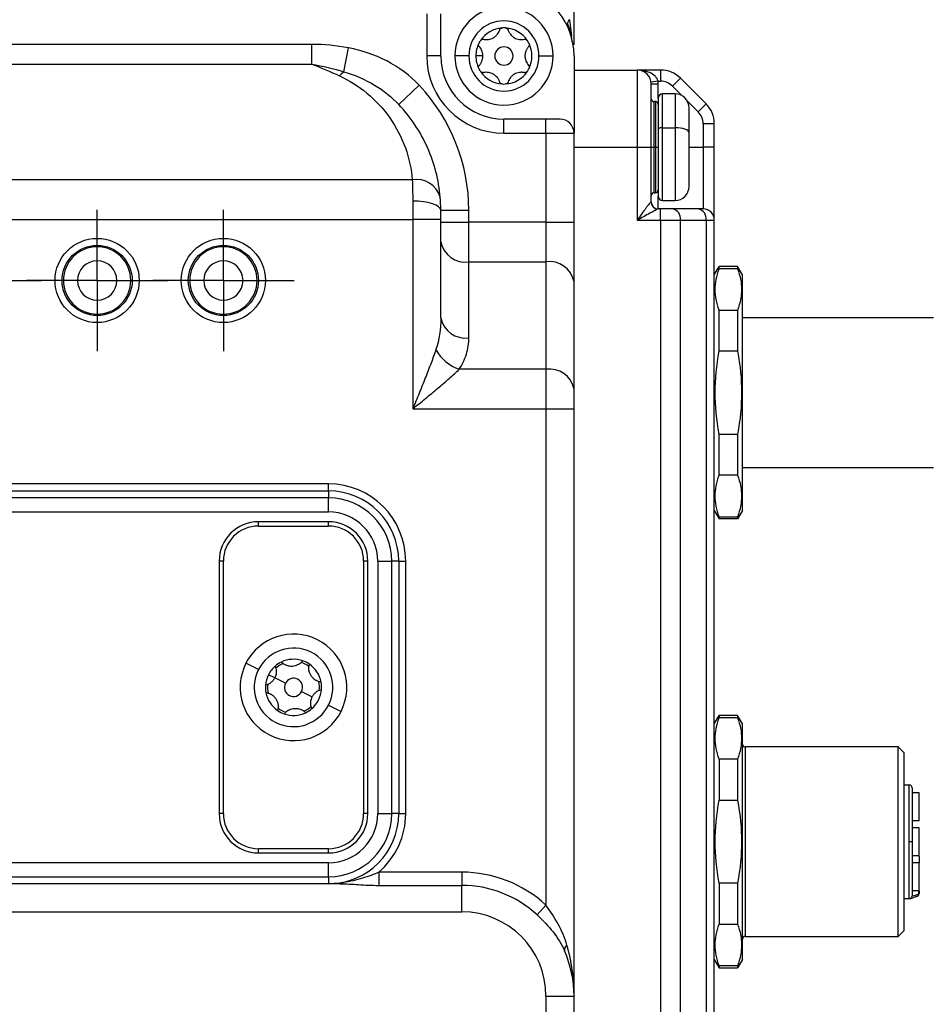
# Model space of a CAD drawing. Header units: millimetres. Extents: x 0 to 838, y 0 to 648.
# Tile 9 of 63: x 181 to 246, y 213 to 283. Entities that reach past the tile are written whole.
import ezdxf

# ---------------------------------------------------------------- set-up
doc = ezdxf.new("R2010")
doc.units = ezdxf.units.MM
doc.header["$LTSCALE"] = 3
doc.linetypes.add('CENTERX2', pattern=[20.32, 12.7, -2.54, 2.54, -2.54])
doc.layers.add('CENTER', color=40, linetype='CENTERX2')

# ---------------------------------------------------------------- blocks, each defined once
blk = doc.blocks.new('SW_CENTERMARKSYMBOL_3')
at = {"layer": 'CENTER', "color": 0}
for p, q in [((0, 2.54), (0, 5.04)), ((0, 0), (0, 2.54)), ((-2.54, 0), (-5.04, 0)), ((0, 0), (-2.54, 0)), ((0, 0), (0, -2.54)), ((0, 0), (2.54, 0)), ((2.54, 0), (5.04, 0)), ((0, -2.54), (0, -5.04))]:
    blk.add_line(p, q, dxfattribs=at)
blk = doc.blocks.new('SW_CENTERMARKSYMBOL_4')
at = {"layer": 'CENTER', "color": 0}
for p, q in [((0, 2.54), (0, 5.04)), ((0, 0), (0, 2.54)), ((-2.54, 0), (-5.04, 0)), ((0, 0), (-2.54, 0)), ((0, 0), (0, -2.54)), ((0, 0), (2.54, 0)), ((2.54, 0), (5.04, 0)), ((0, -2.54), (0, -5.04))]:
    blk.add_line(p, q, dxfattribs=at)
blk = doc.blocks.new('SW_CENTERMARKSYMBOL_5')
at = {"layer": 'CENTER', "color": 0}
for p, q in [((0, 2.54), (0, 5.04)), ((0, 0), (0, 2.54)), ((-2.54, 0), (-5.04, 0)), ((0, 0), (-2.54, 0)), ((0, 0), (0, -2.54)), ((0, 0), (2.54, 0)), ((2.54, 0), (5.04, 0)), ((0, -2.54), (0, -5.04))]:
    blk.add_line(p, q, dxfattribs=at)

msp = doc.modelspace()

# ---------------------------------------------------------------- linework, layer by layer
for p, q in [((220.507871, 281.451632), (220.507871, 317.665646)), ((210.007871, 283.665646), (210.007871, 280.665646)), ((211.007871, 280.665646), (211.007871, 283.665646)), ((220.345183, 282.101924), (220.214978, 283.251432)), ((201.815024, 281.494073), (144.200718, 281.494073)), ((201.815024, 280.079859), (201.815024, 281.494073)), ((204.103319, 279.538735), (204.42711, 281.240252)), ((144.200718, 280.079859), (201.815024, 280.079859)), ((211.007871, 280.665646), (210.007871, 280.665646)), ((213.007871, 280.665646), (212.007871, 280.665646)), ((214.007871, 280.665646), (213.507871, 280.665646)), ((218.007871, 280.665646), (219.007871, 280.665646)), ((220.507871, 280.665646), (220.507871, 275.165646)), ((220.507871, 279.665646), (225.007871, 279.665646)), ((225.007871, 279.665646), (225.007871, 274.165646)), ((226.679444, 279.665646), (225.007871, 279.665646)), ((226.679444, 279.665646), (226.679444, 278.865646)), ((226.494478, 278.865646), (225.998942, 278.798979)), ((226.007871, 274.165646), (226.007871, 278.665646)), ((226.507871, 278.665646), (226.007871, 278.665646)), ((226.494478, 278.865646), (226.679444, 278.865646)), ((226.507871, 277.665646), (226.507871, 278.665646)), ((228.093657, 279.079859), (227.527972, 278.514174)), ((229.922085, 277.251432), (228.093657, 279.079859)), ((208.014284, 277.208679), (209.469995, 278.58014)), ((227.707871, 277.965646), (226.807871, 277.965646)), ((226.807871, 275.553265), (226.807871, 277.965646)), ((227.527972, 278.514174), (228.214103, 277.828043)), ((227.707871, 277.965646), (227.707871, 275.553265)), ((226.307871, 277.415646), (226.207871, 277.415646)), ((226.207871, 274.165646), (226.207871, 277.415646)), ((226.307871, 277.415646), (226.307871, 274.165646)), ((226.507871, 277.665646), (226.507871, 275.443716)), ((228.570269, 277.471877), (229.356399, 276.685747)), ((229.922085, 277.251432), (229.356399, 276.685747)), ((228.707871, 275.188102), (228.707871, 276.965646)), ((215.507871, 275.165646), (215.507871, 276.165646)), ((218.507871, 276.165646), (215.507871, 276.165646)), ((219.507871, 276.165646), (218.507871, 276.165646)), ((218.507871, 275.165646), (218.507871, 276.165646)), ((229.707871, 275.837218), (229.707871, 274.165646)), ((230.507871, 275.837218), (229.707871, 275.837218)), ((230.507871, 274.165646), (230.507871, 275.837218)), ((215.507871, 275.165646), (218.507871, 275.165646)), ((218.507871, 275.165646), (218.507871, 268.8225)), ((218.507871, 275.165646), (220.507871, 275.165646)), ((220.507871, 268.8225), (220.507871, 275.165646)), ((226.507871, 275.443716), (226.507871, 270.665646)), ((226.807871, 275.553265), (227.707871, 275.553265)), ((226.807871, 270.365646), (226.807871, 275.553265)), ((227.707871, 275.553265), (227.707871, 270.365646)), ((228.707871, 271.365646), (228.707871, 275.188102)), ((220.507871, 274.165646), (225.007871, 274.165646)), ((225.007871, 274.165646), (225.007871, 268.965646)), ((225.007871, 274.165646), (226.007871, 274.165646)), ((226.007871, 270.265646), (226.007871, 274.165646)), ((226.007871, 274.165646), (226.207871, 274.165646)), ((226.307871, 274.165646), (226.207871, 274.165646)), ((226.207871, 270.915646), (226.207871, 274.165646)), ((226.307871, 274.165646), (226.507871, 274.165646)), ((226.307871, 274.165646), (226.307871, 270.915646)), ((228.707871, 274.165646), (229.707871, 274.165646)), ((229.707871, 274.165646), (229.707871, 269.765646)), ((230.507871, 274.165646), (229.707871, 274.165646)), ((230.507871, 268.965646), (230.507871, 274.165646)), ((208.975948, 271.837218), (137.039794, 271.837218)), ((226.207871, 270.915646), (226.307871, 270.915646)), ((209.007871, 270.3225), (209.007871, 269.008791)), ((226.007871, 270.265646), (225.998942, 270.265646)), ((226.507871, 269.765646), (226.507871, 270.665646)), ((226.807871, 270.365646), (227.707871, 270.365646)), ((211.007871, 269.008791), (211.007871, 269.665646)), ((211.007871, 269.665646), (213.007871, 269.665646)), ((213.007871, 268.8225), (213.007871, 269.665646)), ((226.679444, 269.765646), (226.494478, 269.765646)), ((226.679444, 268.965646), (226.679444, 269.765646)), ((227.527972, 269.765646), (226.679444, 269.765646)), ((229.356399, 269.765646), (227.527972, 269.765646)), ((229.707871, 269.765646), (229.356399, 269.765646)), ((137.007871, 269.008791), (209.007871, 269.008791)), ((209.007871, 269.008791), (209.007871, 255.508791)), ((211.007871, 269.008791), (209.007871, 269.008791)), ((211.007871, 261.994073), (211.007871, 269.008791)), ((211.007871, 268.8225), (213.007871, 268.8225)), ((213.007871, 265.994073), (213.007871, 268.8225)), ((218.507871, 268.8225), (213.007871, 268.8225)), ((218.507871, 268.8225), (218.507871, 265.994073)), ((218.507871, 268.8225), (220.507871, 268.8225)), ((220.507871, 264.579859), (220.507871, 268.8225)), ((225.007871, 268.965646), (226.679444, 268.965646)), ((226.679444, 268.965646), (226.679444, 148.365646)), ((226.679444, 268.965646), (228.093657, 268.965646)), ((228.093657, 148.365646), (228.093657, 268.965646)), ((228.093657, 268.965646), (229.922085, 268.965646)), ((229.922085, 268.965646), (229.922085, 148.365646)), ((229.922085, 268.965646), (230.507871, 268.965646)), ((230.507871, 148.365646), (230.507871, 268.965646)), ((213.007871, 260.579859), (213.007871, 265.994073)), ((213.007871, 265.994073), (218.507871, 265.994073)), ((218.507871, 265.994073), (218.507871, 258.337218)), ((230.507871, 265.065646), (230.854281, 265.665646)), ((232.161461, 265.665646), (230.854281, 265.665646)), ((230.854281, 265.505881), (230.854281, 265.665646)), ((232.161461, 265.505881), (230.854281, 265.505881)), ((232.161461, 265.665646), (232.161461, 265.505881)), ((232.507871, 265.065646), (232.161461, 265.665646)), ((185.107871, 264.665646), (184.107871, 264.665646)), ((187.907871, 264.665646), (188.907871, 264.665646)), ((194.107871, 264.665646), (193.107871, 264.665646)), ((196.907871, 264.665646), (197.907871, 264.665646)), ((220.507871, 256.923005), (220.507871, 264.579859)), ((232.507871, 248.265646), (232.507871, 265.065646)), ((230.854281, 259.623685), (230.854281, 262.547842)), ((230.854281, 262.547842), (232.161461, 262.547842)), ((232.161461, 262.547842), (232.161461, 259.623685)), ((232.507871, 262.015646), (246.132593, 262.015646)), ((232.161461, 259.623685), (230.854281, 259.623685)), ((218.507871, 258.337218), (212.320055, 258.337218)), ((218.507871, 258.337218), (218.507871, 255.508791)), ((220.507871, 255.508791), (220.507871, 256.923005)), ((209.007871, 255.508791), (218.507871, 255.508791)), ((218.507871, 255.508791), (218.507871, 220.141842)), ((218.507871, 255.508791), (220.507871, 255.508791)), ((220.507871, 213.665646), (220.507871, 255.508791)), ((230.854281, 250.78345), (230.854281, 253.707606)), ((230.854281, 253.707606), (232.161461, 253.707606)), ((232.161461, 253.707606), (232.161461, 250.78345)), ((246.132593, 251.315646), (232.507871, 251.315646)), ((232.161461, 250.78345), (230.854281, 250.78345)), ((203.007871, 250.165646), (143.007871, 250.165646)), ((203.007871, 249.665646), (203.007871, 250.165646)), ((143.007871, 249.665646), (203.007871, 249.665646)), ((203.007871, 249.165646), (143.007871, 249.165646)), ((203.007871, 249.665646), (203.007871, 249.165646)), ((203.007871, 248.165646), (203.007871, 249.165646)), ((143.007871, 248.165646), (203.007871, 248.165646)), ((230.507871, 248.265646), (230.854281, 247.665646)), ((230.854281, 247.665646), (230.854281, 247.82541)), ((230.854281, 247.82541), (232.161461, 247.82541)), ((232.507871, 248.265646), (232.161461, 247.665646)), ((232.161461, 247.82541), (232.161461, 247.665646)), ((198.007871, 247.165646), (198.007871, 247.465646)), ((203.007871, 247.465646), (198.007871, 247.465646)), ((198.007871, 247.165646), (203.007871, 247.165646)), ((203.007871, 247.165646), (203.007871, 247.465646)), ((232.161461, 247.665646), (230.854281, 247.665646)), ((195.507871, 244.665646), (195.207871, 244.665646)), ((195.207871, 244.665646), (195.207871, 226.665646)), ((195.507871, 226.665646), (195.507871, 244.665646)), ((205.507871, 244.665646), (205.507871, 226.665646)), ((205.807871, 244.665646), (205.507871, 244.665646)), ((205.807871, 226.665646), (205.807871, 244.665646)), ((206.507871, 244.665646), (207.507871, 244.665646)), ((206.507871, 244.665646), (206.507871, 226.665646)), ((207.507871, 226.665646), (207.507871, 244.665646)), ((208.007871, 244.665646), (207.507871, 244.665646)), ((208.007871, 244.665646), (208.507871, 244.665646)), ((208.007871, 244.665646), (208.007871, 226.665646)), ((208.507871, 226.665646), (208.507871, 244.665646)), ((198.008602, 236.928046), (197.116006, 237.378903)), ((199.168977, 236.341931), (198.722679, 236.56736)), ((199.927684, 235.958703), (199.168977, 236.341931)), ((201.088058, 235.372588), (201.846765, 234.98936)), ((203.00714, 234.403245), (203.899736, 233.952388)), ((230.507871, 233.065646), (230.854281, 233.665646)), ((230.854281, 233.665646), (230.854281, 233.505881)), ((232.161461, 233.665646), (230.854281, 233.665646)), ((230.854281, 233.505881), (232.161461, 233.505881)), ((232.161461, 233.665646), (232.161461, 233.505881)), ((232.507871, 233.065646), (232.161461, 233.665646)), ((232.507871, 216.265646), (232.507871, 233.065646)), ((243.607871, 231.415646), (232.707871, 231.415646)), ((232.707871, 231.415646), (232.707871, 224.665646)), ((244.007871, 231.015646), (243.607871, 231.415646)), ((243.607871, 224.665646), (243.607871, 231.415646)), ((244.007871, 231.015646), (244.007871, 224.665646)), ((230.854281, 230.547842), (230.854281, 227.623685)), ((232.161461, 230.547842), (230.854281, 230.547842)), ((232.161461, 230.547842), (232.161461, 227.623685)), ((244.007871, 228.715646), (244.407871, 228.715646)), ((244.407871, 224.665646), (244.407871, 228.715646)), ((244.607871, 228.515646), (244.607871, 224.665646)), ((245.107871, 228.155072), (244.607871, 228.155072)), ((245.107871, 226.155072), (245.107871, 228.155072)), ((230.854281, 227.623685), (232.161461, 227.623685)), ((195.507871, 226.665646), (195.207871, 226.665646)), ((205.807871, 226.665646), (205.507871, 226.665646)), ((206.507871, 226.665646), (207.507871, 226.665646)), ((208.007871, 226.665646), (207.507871, 226.665646)), ((208.007871, 226.665646), (208.507871, 226.665646)), ((245.107871, 226.155072), (244.607871, 226.155072)), ((245.107871, 225.655072), (244.607871, 225.655072)), ((245.107871, 223.655072), (245.107871, 225.655072)), ((232.707871, 224.665646), (232.707871, 217.915646)), ((243.607871, 217.915646), (243.607871, 224.665646)), ((244.007871, 224.665646), (244.007871, 218.315646)), ((244.607871, 224.665646), (244.407871, 224.665646)), ((244.407871, 220.615646), (244.407871, 224.665646)), ((244.607871, 224.665646), (244.607871, 220.815646)), ((203.007871, 224.165646), (198.007871, 224.165646)), ((198.007871, 223.865646), (198.007871, 224.165646)), ((198.007871, 223.865646), (203.007871, 223.865646)), ((203.007871, 223.865646), (203.007871, 224.165646)), ((203.007871, 223.165646), (143.007871, 223.165646)), ((203.007871, 222.165646), (203.007871, 223.165646)), ((245.107871, 223.655072), (244.607871, 223.655072)), ((245.107871, 223.618432), (245.107871, 223.155072)), ((206.592279, 222.494073), (206.592279, 221.551264)), ((212.507871, 222.494073), (206.592279, 222.494073)), ((212.507871, 222.494073), (212.507871, 221.551264)), ((245.107871, 223.155072), (244.607871, 223.155072)), ((245.107871, 221.155072), (245.107871, 223.155072)), ((143.007871, 222.165646), (203.007871, 222.165646)), ((203.007871, 222.165646), (203.007871, 221.665646)), ((203.840728, 221.665646), (142.175014, 221.665646)), ((206.592279, 221.551264), (212.507871, 221.551264)), ((212.507871, 219.665646), (212.507871, 221.551264)), ((230.854281, 221.707606), (230.854281, 218.78345)), ((232.161461, 221.707606), (230.854281, 221.707606)), ((232.161461, 221.707606), (232.161461, 218.78345)), ((245.107871, 221.155072), (244.607871, 221.155072)), ((245.086756, 220.960805), (245.086756, 221.155072)), ((245.102521, 221.155072), (245.102521, 220.960805)), ((245.107871, 221.155072), (245.107871, 220.960805)), ((244.007871, 220.615646), (244.407871, 220.615646)), ((244.790736, 220.727233), (245.023618, 220.79826)), ((245.102521, 220.960805), (245.086756, 220.960805)), ((245.107871, 220.960805), (245.102521, 220.960805)), ((133.507871, 219.665646), (212.507871, 219.665646)), ((218.507871, 220.141842), (217.867117, 219.450234)), ((230.854281, 218.78345), (232.161461, 218.78345)), ((243.607871, 217.915646), (244.007871, 218.315646)), ((232.707871, 217.915646), (243.607871, 217.915646)), ((230.507871, 216.265646), (230.854281, 215.665646)), ((232.507871, 216.265646), (232.161461, 215.665646)), ((230.854281, 215.82541), (230.854281, 215.665646)), ((232.161461, 215.82541), (230.854281, 215.82541)), ((230.854281, 215.665646), (232.161461, 215.665646)), ((232.161461, 215.82541), (232.161461, 215.665646)), ((218.507871, 213.665646), (218.507871, 142.165646)), ((218.507871, 213.665646), (220.507871, 213.665646)), ((220.507871, 142.165646), (220.507871, 213.665646))]:
    msp.add_line(p, q)
at = {"flags": 128}
for points in [[(226.807871, 275.553265), (226.749344, 275.55116), (226.693066, 275.544926), (226.6412, 275.534803), (226.595739, 275.521179), (226.55843, 275.504578), (226.530707, 275.485639), (226.513635, 275.465088), (226.507871, 275.443716)], [(228.707871, 275.188102), (228.688656, 275.259342), (228.631751, 275.327844), (228.539341, 275.390976), (228.414978, 275.446311), (228.263441, 275.491724), (228.090554, 275.525469), (227.902961, 275.546248), (227.707871, 275.553265)], [(211.007871, 269.665646), (210.969442, 269.793791), (210.85563, 269.917013), (210.67081, 270.030574), (210.422085, 270.130112), (210.119012, 270.2118), (209.773238, 270.2725), (209.398052, 270.309878), (209.007871, 270.3225)]]:
    msp.add_lwpolyline(points, dxfattribs=at)
for centre, radius in [((186.507871, 264.665646), 3), ((195.507871, 264.665646), 3), ((186.507871, 264.665646), 2.5), ((195.507871, 264.665646), 2.5)]:
    msp.add_circle(centre, radius)
for centre, radius, start, end in [((215.507871, 280.665646), 5, 0, 90), ((215.507871, 280.665646), 3.5, 0, 180), ((215.507871, 280.665646), 2.5, 0, 180), ((220.448361, 282.885973), 0.433622, 122.56247705, 188.68868913), ((215.507871, 280.665646), 2, 93.43715937, 146.56284063), ((215.507871, 280.665646), 2, 86.56284063, 93.43715937), ((215.507871, 280.665646), 2, 33.43715937, 86.56284063), ((215.507871, 280.665646), 2, 153.43715937, 180), ((215.507871, 280.665646), 2, 146.56284063, 153.43715937), ((215.507871, 280.665646), 2, 26.56284063, 33.43715937), ((215.507871, 280.665646), 2, 333.43715937, 26.56284063), ((215.507871, 280.665646), 0.65, 0, 180), ((215.507871, 280.665646), 5.5, 180, 270), ((215.507871, 280.665646), 4.5, 180, 270), ((215.507871, 280.665646), 3.5, 180, 0), ((215.507871, 280.665646), 2.5, 180, 0), ((215.507871, 280.665646), 2, 180, 206.56284063), ((215.507871, 280.665646), 0.65, 180, 0), ((205.220922, 277.953088), 1.939926, 125.17712509, 137.98887573), ((215.507871, 280.665646), 2, 206.56284063, 213.43715937), ((215.507871, 280.665646), 2, 213.43715937, 266.56284063), ((215.507871, 280.665646), 2, 273.43715937, 326.56284063), ((215.507871, 280.665646), 2, 326.56284063, 333.43715937), ((225.007871, 278.665646), 1, 0, 90), ((226.679444, 277.665646), 2, 45, 90), ((215.507871, 280.665646), 2, 266.56284063, 273.43715937), ((225.007871, 278.665646), 1.5, 0, 7.66225566), ((226.679444, 277.665646), 1.2, 45, 90), ((200.007871, 269.665646), 13, 0, 43.29306974), ((226.807871, 277.665646), 0.3, 90, 180), ((227.707871, 276.965646), 1, 0, 90), ((226.207871, 277.615646), 0.2, 180, 270), ((226.307871, 277.215646), 0.2, 0, 90), ((228.507871, 275.837218), 2, 0, 45), ((228.507871, 275.837218), 1.2, 0, 45), ((219.507871, 275.165646), 1, 0, 90), ((209.28899, 270.121108), 1.744428, 15.63708214, 100.33787798), ((226.207871, 270.715646), 0.2, 90, 180), ((226.307871, 271.115646), 0.2, 270, 0), ((227.707871, 271.365646), 1, 270, 0), ((226.49672, 270.263423), 0.497783, 179.74421702, 269.7419126), ((226.507871, 270.265646), 0.5, 180, 270), ((226.807871, 270.665646), 0.3, 180, 270), ((227.386551, 269.065646), 0.714143, 351.95053302, 78.57824634), ((229.214978, 269.065646), 0.714143, 351.95053302, 78.57824634), ((229.707871, 268.965646), 0.8, 0, 90), ((212.757871, 267.76184), 1.785357, 191.42175366, 278.04946698), ((186.507871, 264.665646), 2.4, 0, 180), ((195.507871, 264.665646), 2.4, 0, 180), ((186.507871, 264.665646), 1.4, 0, 180), ((195.507871, 264.665646), 1.4, 0, 180), ((218.757871, 264.226306), 1.785357, 11.42175366, 98.04946698), ((186.507871, 264.665646), 2.4, 180, 0), ((186.507871, 264.665646), 1.4, 180, 0), ((195.507871, 264.665646), 2.4, 180, 0), ((195.507871, 264.665646), 1.4, 180, 0), ((212.757871, 262.347626), 1.785357, 191.42175366, 278.04946698), ((213.225255, 261.074015), 2.882611, 207.31062809, 251.6982794), ((218.757871, 256.569451), 1.785357, 11.42175366, 98.04946698), ((203.007871, 244.665646), 5.5, 0, 90), ((203.007871, 244.665646), 5, 0, 90), ((203.007871, 244.665646), 4.5, 0, 90), ((203.007871, 244.665646), 3.5, 0, 90), ((198.007871, 244.665646), 2.8, 90, 180), ((198.007871, 244.665646), 2.5, 90, 180), ((203.007871, 244.665646), 2.8, 0, 90), ((203.007871, 244.665646), 2.5, 0, 90), ((200.507871, 235.665646), 3.8, 333.20130459, 153.20130459), ((200.507871, 235.665646), 2.8, 333.20130459, 153.20130459), ((200.507871, 235.665646), 3.8, 153.20130459, 333.20130459), ((200.507871, 235.665646), 2, 115.5329496, 130.86965958), ((200.507871, 235.665646), 1.85, 113.55431149, 132.8482977), ((200.507871, 235.665646), 2, 70.86965958, 115.5329496), ((200.507871, 235.665646), 1.85, 53.55431149, 72.8482977), ((200.507871, 235.665646), 2, 55.5329496, 70.86965958), ((200.507871, 235.665646), 2, 10.86965958, 55.5329496), ((200.507871, 235.665646), 2.8, 153.20130459, 333.20130459), ((200.507871, 235.665646), 2, 153.20130459, 175.5329496), ((200.507871, 235.665646), 2, 130.86965958, 153.20130459), ((200.507871, 235.665646), 2, 175.5329496, 190.86965958), ((200.507871, 235.665646), 1.85, 173.55431149, 192.8482977), ((200.507871, 235.665646), 0.65, 153.20130459, 333.20130459), ((200.507871, 235.665646), 0.65, 333.20130459, 153.20130459), ((200.507871, 235.665646), 1.85, 353.55431149, 12.8482977), ((200.507871, 235.665646), 2, 355.5329496, 10.86965958), ((200.507871, 235.665646), 2, 190.86965958, 235.5329496), ((200.507871, 235.665646), 2, 310.86965958, 355.5329496), ((200.507871, 235.665646), 2, 235.5329496, 250.86965958), ((200.507871, 235.665646), 1.85, 233.55431149, 252.8482977), ((200.507871, 235.665646), 2, 250.86965958, 295.5329496), ((200.507871, 235.665646), 1.85, 293.55431149, 312.8482977), ((200.507871, 235.665646), 2, 295.5329496, 310.86965958), ((232.707871, 231.615646), 0.2, 180, 270), ((244.407871, 228.515646), 0.2, 0, 90), ((198.007871, 226.665646), 2.8, 180, 270), ((198.007871, 226.665646), 2.5, 180, 270), ((203.007871, 226.665646), 2.5, 270, 0), ((203.007871, 226.665646), 2.8, 270, 0), ((203.007871, 226.665646), 3.5, 270, 0), ((203.007871, 226.665646), 4.5, 270, 0), ((203.007871, 226.665646), 5, 270, 0), ((203.007871, 226.665646), 5.5, 310.67069232, 0), ((212.507871, 213.665646), 8.828427, 47.18582887, 90), ((203.831803, 221.966298), 0.300785, 271.70033531, 311.9603703), ((212.507871, 213.665646), 7.885618, 47.18582887, 90), ((244.382749, 221.552524), 0.936911, 271.53649333, 283.90316115), ((212.507871, 213.665646), 6, 0, 90), ((232.707871, 217.715646), 0.2, 90, 180), ((220.229288, 216.959836), 0.40632, 124.59639337, 189.73612199), ((212.507871, 213.665646), 8, 0, 23.77741545)]:
    msp.add_arc(centre, radius, start, end)
for points, knots in [([(220.011946, 283.002716), (220.088331, 282.83908), (220.28916, 282.408854), (220.32565, 281.957718), (220.348261, 281.678171)], [0, 0, 0, 0, 0.380349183, 1, 1, 1, 1]), ([(214.047802, 281.853023), (214.078323, 281.847288), (214.137913, 281.836092), (214.228163, 281.829758), (214.316208, 281.831063), (214.434745, 281.843268), (214.584833, 281.879761), (214.759725, 281.958442), (214.916207, 282.070427), (215.044222, 282.204565), (215.146219, 282.356722), (215.187927, 282.46665), (215.209607, 282.523791)], [0, 0, 0, 0, 0.066502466, 0.129839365, 0.190715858, 0.249923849, 0.374584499, 0.499059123, 0.623874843, 0.74941713, 0.869747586, 1, 1, 1, 1]), ([(215.209607, 282.523791), (215.214191, 282.535852), (215.223228, 282.55963), (215.245667, 282.591832), (215.278868, 282.624006), (215.326169, 282.65297), (215.367484, 282.659039), (215.387963, 282.662048)], [0, 0, 0, 0, 0.169559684, 0.334297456, 0.499906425, 0.752102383, 1, 1, 1, 1]), ([(215.627779, 282.662048), (215.641459, 282.660448), (215.66871, 282.657261), (215.7073, 282.64191), (215.746753, 282.616154), (215.784279, 282.577134), (215.798804, 282.541683), (215.806135, 282.523791)], [0, 0, 0, 0, 0.165809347, 0.330273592, 0.499973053, 0.747638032, 1, 1, 1, 1]), ([(215.806135, 282.523791), (215.81643, 282.494492), (215.836528, 282.437287), (215.876168, 282.355962), (215.921321, 282.280364), (215.991159, 282.183811), (216.097807, 282.072077), (216.253393, 281.959957), (216.428616, 281.880432), (216.60879, 281.836638), (216.79156, 281.824383), (216.907615, 281.843227), (216.96794, 281.853023)], [0, 0, 0, 0, 0.066502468, 0.12983937, 0.190715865, 0.249923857, 0.374584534, 0.499059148, 0.623874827, 0.749417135, 0.869747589, 1, 1, 1, 1]), ([(213.749538, 281.336414), (213.741973, 281.345703), (213.726791, 281.364346), (213.710827, 281.397662), (213.699918, 281.433208), (213.698547, 281.458236), (213.697871, 281.470568)], [0, 0, 0, 0, 0.2516599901, 0.505065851, 0.7561370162, 1, 1, 1, 1]), ([(213.83889, 281.76769), (213.847116, 281.778738), (213.863501, 281.800744), (213.89609, 281.826489), (213.938121, 281.847777), (213.990677, 281.860766), (214.028641, 281.85562), (214.047802, 281.853023)], [0, 0, 0, 0, 0.165809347, 0.330273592, 0.499973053, 0.747638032, 1, 1, 1, 1]), ([(216.96794, 281.853023), (216.980677, 281.855083), (217.005788, 281.859145), (217.044895, 281.855814), (217.08936, 281.843148), (217.138094, 281.816666), (217.164007, 281.783921), (217.176852, 281.76769)], [0, 0, 0, 0, 0.169559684, 0.334297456, 0.499906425, 0.752102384, 1, 1, 1, 1]), ([(217.29676, 281.560004), (217.302215, 281.547356), (217.313081, 281.522163), (217.319081, 281.481067), (217.316502, 281.434023), (217.301473, 281.382013), (217.278034, 281.351709), (217.266204, 281.336414)], [0, 0, 0, 0, 0.165809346, 0.330273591, 0.499973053, 0.747638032, 1, 1, 1, 1]), ([(209.469995, 278.58014), (208.801148, 279.290075), (208.026584, 279.862488), (206.297764, 280.758223), (205.382721, 281.058404), (204.42711, 281.240252)], [0, 0, 0, 0, 0.5, 0.5, 1, 1, 1, 1]), ([(214.007871, 280.665646), (214.00749, 280.686684), (214.006726, 280.728805), (214.000354, 280.791988), (213.988628, 280.864738), (213.969108, 280.946591), (213.929535, 281.061241), (213.862331, 281.198361), (213.788112, 281.289201), (213.749538, 281.336414)], [0, 0, 0, 0, 0.082504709, 0.165183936, 0.249510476, 0.373843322, 0.500262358, 0.740264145, 1, 1, 1, 1]), ([(217.266204, 281.336414), (217.245931, 281.312793), (217.206353, 281.26668), (217.155655, 281.1915), (217.112696, 281.114423), (217.076313, 281.032861), (217.046633, 280.946605), (217.024856, 280.85485), (217.010483, 280.760998), (217.008737, 280.697273), (217.007871, 280.665646)], [0, 0, 0, 0, 0.133164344, 0.259970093, 0.381836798, 0.500359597, 0.626250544, 0.750308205, 0.876077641, 1, 1, 1, 1]), ([(213.749538, 279.994877), (213.769811, 280.018498), (213.809389, 280.064611), (213.860087, 280.139791), (213.903046, 280.216868), (213.939429, 280.29843), (213.969109, 280.384686), (213.990886, 280.476441), (214.005259, 280.570293), (214.007005, 280.634018), (214.007871, 280.665646)], [0, 0, 0, 0, 0.133164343, 0.259970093, 0.381836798, 0.500359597, 0.626250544, 0.750308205, 0.876077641, 1, 1, 1, 1]), ([(217.007871, 280.665646), (217.008252, 280.644607), (217.009016, 280.602486), (217.015388, 280.539303), (217.027114, 280.466553), (217.046635, 280.3847), (217.086207, 280.27005), (217.153411, 280.13293), (217.22763, 280.04209), (217.266204, 279.994877)], [0, 0, 0, 0, 0.082504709, 0.165183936, 0.249510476, 0.373843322, 0.500262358, 0.740264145, 1, 1, 1, 1]), ([(204.103319, 279.538735), (204.898884, 279.301102), (205.613569, 278.99026), (206.934515, 278.20216), (207.511106, 277.742767), (208.014284, 277.208679)], [0, 0, 0, 0, 0.5, 0.5, 1, 1, 1, 1]), ([(213.697871, 279.860723), (213.698556, 279.872986), (213.699954, 279.89799), (213.710933, 279.933542), (213.726845, 279.966948), (213.742013, 279.985616), (213.749538, 279.994877)], [0, 0, 0, 0, 0.242591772, 0.494655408, 0.749310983, 1, 1, 1, 1]), ([(213.718982, 279.771287), (213.712836, 279.785615), (213.700481, 279.81442), (213.698744, 279.845235), (213.697871, 279.860723)], [0, 0, 0, 0, 0.497402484, 1, 1, 1, 1]), ([(214.047802, 279.478268), (214.035065, 279.476208), (214.009954, 279.472146), (213.970847, 279.475477), (213.926383, 279.488143), (213.877648, 279.514625), (213.851735, 279.54737), (213.83889, 279.563601)], [0, 0, 0, 0, 0.169559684, 0.334297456, 0.499906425, 0.752102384, 1, 1, 1, 1]), ([(215.209607, 278.8075), (215.199313, 278.836799), (215.179214, 278.894004), (215.139574, 278.975329), (215.094422, 279.050927), (215.024583, 279.14748), (214.917935, 279.259214), (214.76235, 279.371334), (214.587127, 279.450859), (214.406952, 279.494653), (214.224182, 279.506908), (214.108127, 279.488064), (214.047802, 279.478268)], [0, 0, 0, 0, 0.066502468, 0.12983937, 0.190715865, 0.249923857, 0.374584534, 0.499059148, 0.623874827, 0.749417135, 0.869747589, 1, 1, 1, 1]), ([(216.96794, 279.478268), (216.937419, 279.484003), (216.877829, 279.495199), (216.787579, 279.501533), (216.699534, 279.500228), (216.580997, 279.488023), (216.430909, 279.45153), (216.256017, 279.372849), (216.099535, 279.260864), (215.971521, 279.126726), (215.869523, 278.974569), (215.827815, 278.864641), (215.806135, 278.8075)], [0, 0, 0, 0, 0.066502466, 0.129839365, 0.190715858, 0.249923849, 0.374584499, 0.499059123, 0.623874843, 0.74941713, 0.869747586, 1, 1, 1, 1]), ([(217.176852, 279.563601), (217.168626, 279.552553), (217.152241, 279.530547), (217.119652, 279.504802), (217.077621, 279.483514), (217.025065, 279.470525), (216.987101, 279.475671), (216.96794, 279.478268)], [0, 0, 0, 0, 0.165809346, 0.330273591, 0.499973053, 0.747638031, 1, 1, 1, 1]), ([(217.266204, 279.994877), (217.274357, 279.984877), (217.290431, 279.965161), (217.307099, 279.929627), (217.318362, 279.884787), (217.319796, 279.829342), (217.304394, 279.790528), (217.29676, 279.771287)], [0, 0, 0, 0, 0.169559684, 0.334297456, 0.499906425, 0.752102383, 1, 1, 1, 1]), ([(226.494478, 278.865646), (226.473589, 278.929199), (226.428411, 279.066647), (226.235451, 279.295141), (225.894472, 279.528659), (225.576489, 279.564385), (225.40139, 279.584057)], [0, 0, 0, 0, 0.130768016, 0.282816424, 0.605079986, 1, 1, 1, 1]), ([(203.779528, 279.251432), (204.464572, 278.935244), (205.133271, 278.520438), (206.358158, 277.506818), (206.913378, 276.908164), (207.842493, 275.582509), (208.215796, 274.856354), (208.750688, 273.359135), (208.912457, 272.589035), (208.975948, 271.837218)], [0, 0, 0, 0, 0.25, 0.25, 0.5, 0.5, 0.75, 0.75, 1, 1, 1, 1]), ([(215.387963, 278.669243), (215.374283, 278.670843), (215.347032, 278.67403), (215.308442, 278.689381), (215.26899, 278.715137), (215.231463, 278.754157), (215.216938, 278.789608), (215.209607, 278.8075)], [0, 0, 0, 0, 0.165809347, 0.330273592, 0.499973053, 0.747638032, 1, 1, 1, 1]), ([(215.806135, 278.8075), (215.801551, 278.795439), (215.792514, 278.771661), (215.770075, 278.739459), (215.736874, 278.707285), (215.689573, 278.678321), (215.648258, 278.672252), (215.627779, 278.669243)], [0, 0, 0, 0, 0.169559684, 0.334297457, 0.499906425, 0.752102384, 1, 1, 1, 1]), ([(210.968854, 270.591307), (210.865274, 271.817823), (210.554037, 273.026461), (209.550131, 275.274082), (208.858142, 276.312726), (208.014159, 277.208614)], [0, 0, 0, 0, 0.5, 0.5, 1, 1, 1, 1]), ([(225.998942, 270.265646), (225.979612, 270.265645), (225.928954, 270.211442), (225.825615, 270.084268), (225.786416, 270.033934), (225.703531, 269.925103), (225.659432, 269.866087), (225.520153, 269.677605), (225.421552, 269.54159), (225.218233, 269.259411), (225.11251, 269.111766), (225.007871, 268.965646)], [0, 0, 0, 0, 0.25, 0.25, 0.375, 0.375, 0.5, 0.5, 0.75, 0.75, 1, 1, 1, 1]), ([(225.007871, 268.965646), (225.164831, 269.055567), (225.323415, 269.146424), (225.628392, 269.320073), (225.776295, 269.403774), (225.985213, 269.519764), (226.051361, 269.556081), (226.175688, 269.623054), (226.234487, 269.654028), (226.389495, 269.73229), (226.46548, 269.765646), (226.494478, 269.765646)], [0, 0, 0, 0, 0.25, 0.25, 0.5, 0.5, 0.625, 0.625, 0.75, 0.75, 1, 1, 1, 1]), ([(230.854281, 262.547842), (230.656171, 263.069849), (230.565606, 263.547941), (230.565606, 264.505782), (230.656171, 264.983874), (230.854281, 265.505881)], [0, 0, 0, 0, 0.5, 0.5, 1, 1, 1, 1]), ([(232.161461, 265.505881), (232.359571, 264.983874), (232.450136, 264.505782), (232.450136, 263.547941), (232.359571, 263.069849), (232.161461, 262.547842)], [0, 0, 0, 0, 0.5, 0.5, 1, 1, 1, 1]), ([(212.320055, 258.337218), (212.539249, 258.660949), (212.714841, 259.024813), (212.949265, 259.789158), (213.007871, 260.188901), (213.007871, 260.579859)], [0, 0, 0, 0, 0.5, 0.5, 1, 1, 1, 1]), ([(210.663963, 259.751432), (210.559017, 259.441441), (210.440056, 259.114944), (210.182621, 258.432857), (210.043428, 258.075917), (209.759211, 257.35902), (209.612936, 256.995845), (209.314062, 256.258802), (209.160797, 255.883383), (209.007871, 255.508791)], [0, 0, 0, 0, 0.25, 0.25, 0.5, 0.5, 0.75, 0.75, 1, 1, 1, 1]), ([(230.854281, 253.707606), (230.656171, 254.75162), (230.565606, 255.707804), (230.565606, 257.623487), (230.656171, 258.579671), (230.854281, 259.623685)], [0, 0, 0, 0, 0.5, 0.5, 1, 1, 1, 1]), ([(232.161461, 259.623685), (232.359571, 258.579671), (232.450136, 257.623487), (232.450136, 255.707804), (232.359571, 254.75162), (232.161461, 253.707606)], [0, 0, 0, 0, 0.5, 0.5, 1, 1, 1, 1]), ([(209.007871, 255.508791), (209.313724, 255.758519), (209.620254, 256.008798), (210.218001, 256.500161), (210.510551, 256.742277), (211.078986, 257.220208), (211.35737, 257.458169), (211.87224, 257.912893), (212.110159, 258.130553), (212.320055, 258.337218)], [0, 0, 0, 0, 0.25, 0.25, 0.5, 0.5, 0.75, 0.75, 1, 1, 1, 1]), ([(230.854281, 247.82541), (230.656171, 248.347417), (230.565606, 248.825509), (230.565606, 249.78335), (230.656171, 250.261442), (230.854281, 250.78345)], [0, 0, 0, 0, 0.5, 0.5, 1, 1, 1, 1]), ([(232.161461, 250.78345), (232.359571, 250.261442), (232.450136, 249.78335), (232.450136, 248.825509), (232.359571, 248.347417), (232.161461, 247.82541)], [0, 0, 0, 0, 0.5, 0.5, 1, 1, 1, 1]), ([(201.163308, 237.555197), (201.143386, 237.530506), (201.104931, 237.482845), (201.040845, 237.420153), (200.976558, 237.366641), (200.91284, 237.321929), (200.805977, 237.258221), (200.646853, 237.192618), (200.426152, 237.155561), (200.201916, 237.166994), (199.996119, 237.226134), (199.803111, 237.325748), (199.701646, 237.419004), (199.645811, 237.470321)], [0, 0, 0, 0, 0.05807451, 0.112100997, 0.16210358, 0.208112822, 0.250168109, 0.380431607, 0.499153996, 0.618430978, 0.749371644, 0.862082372, 1, 1, 1, 1]), ([(202.471988, 236.042796), (202.440645, 236.047704), (202.380143, 236.057176), (202.293806, 236.08133), (202.21532, 236.110248), (202.144739, 236.143074), (202.036135, 236.203766), (201.899759, 236.30877), (201.757317, 236.481374), (201.6551, 236.681284), (201.603417, 236.88908), (201.593182, 237.106037), (201.623211, 237.240536), (201.639735, 237.314549)], [0, 0, 0, 0, 0.058074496, 0.112100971, 0.162103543, 0.208112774, 0.250168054, 0.380431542, 0.499153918, 0.618430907, 0.749371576, 0.862082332, 1, 1, 1, 1]), ([(199.19919, 237.178046), (199.210636, 237.148379), (199.23273, 237.091117), (199.255001, 237.00407), (199.269191, 236.921453), (199.276009, 236.843762), (199.277366, 236.742948), (199.264766, 236.618867), (199.228861, 236.473777), (199.188548, 236.385022), (199.168977, 236.341931)], [0, 0, 0, 0, 0.116272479, 0.224430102, 0.324521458, 0.416608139, 0.500769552, 0.677743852, 0.843547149, 1, 1, 1, 1]), ([(199.168977, 236.341931), (199.155704, 236.317177), (199.128716, 236.266842), (199.079647, 236.195161), (199.023453, 236.125977), (198.959479, 236.060476), (198.863148, 235.978835), (198.717342, 235.885093), (198.586137, 235.844017), (198.513946, 235.821417)], [0, 0, 0, 0, 0.093008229, 0.18911929, 0.28877159, 0.39235857, 0.50023061, 0.72502122, 1, 1, 1, 1]), ([(198.543754, 235.288495), (198.575097, 235.283587), (198.6356, 235.274115), (198.721936, 235.249961), (198.800423, 235.221043), (198.871003, 235.188217), (198.979607, 235.127525), (199.115983, 235.022521), (199.258425, 234.849917), (199.360642, 234.650007), (199.412325, 234.442211), (199.42256, 234.225254), (199.392531, 234.090755), (199.376007, 234.016742)], [0, 0, 0, 0, 0.058074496, 0.11210097, 0.162103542, 0.208112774, 0.250168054, 0.380431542, 0.499153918, 0.618430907, 0.749371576, 0.862082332, 1, 1, 1, 1]), ([(201.846765, 234.98936), (201.860038, 235.014114), (201.887026, 235.064449), (201.936095, 235.13613), (201.992289, 235.205314), (202.056263, 235.270815), (202.152594, 235.352456), (202.2984, 235.446198), (202.429605, 235.487274), (202.501796, 235.509874)], [0, 0, 0, 0, 0.093008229, 0.18911929, 0.288771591, 0.39235857, 0.50023061, 0.72502122, 1, 1, 1, 1]), ([(201.816552, 234.153245), (201.805106, 234.182912), (201.783012, 234.240174), (201.760741, 234.327221), (201.746551, 234.409838), (201.739734, 234.487529), (201.738376, 234.588343), (201.750976, 234.712424), (201.786881, 234.857514), (201.827194, 234.946269), (201.846765, 234.98936)], [0, 0, 0, 0, 0.116272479, 0.224430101, 0.324521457, 0.416608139, 0.500769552, 0.677743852, 0.843547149, 1, 1, 1, 1]), ([(199.852435, 233.776095), (199.872356, 233.800785), (199.910811, 233.848446), (199.974897, 233.911138), (200.039184, 233.96465), (200.102902, 234.009362), (200.209765, 234.07307), (200.36889, 234.138673), (200.58959, 234.17573), (200.813826, 234.164297), (201.019623, 234.105158), (201.212631, 234.005543), (201.314096, 233.912288), (201.369931, 233.86097)], [0, 0, 0, 0, 0.05807451, 0.112100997, 0.16210358, 0.208112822, 0.250168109, 0.380431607, 0.499153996, 0.618430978, 0.749371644, 0.862082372, 1, 1, 1, 1]), ([(230.854281, 230.547842), (230.656171, 231.069849), (230.565606, 231.547941), (230.565606, 232.505782), (230.656171, 232.983874), (230.854281, 233.505881)], [0, 0, 0, 0, 0.5, 0.5, 1, 1, 1, 1]), ([(232.161461, 233.505881), (232.359571, 232.983874), (232.450136, 232.505782), (232.450136, 231.547941), (232.359571, 231.069849), (232.161461, 230.547842)], [0, 0, 0, 0, 0.5, 0.5, 1, 1, 1, 1]), ([(230.854281, 221.707606), (230.656171, 222.75162), (230.565606, 223.707804), (230.565606, 225.623487), (230.656171, 226.579671), (230.854281, 227.623685)], [0, 0, 0, 0, 0.5, 0.5, 1, 1, 1, 1]), ([(232.161461, 227.623685), (232.359571, 226.579671), (232.450136, 225.623487), (232.450136, 223.707804), (232.359571, 222.75162), (232.161461, 221.707606)], [0, 0, 0, 0, 0.5, 0.5, 1, 1, 1, 1]), ([(206.592279, 222.494073), (206.412913, 222.411618), (206.227394, 222.334207), (205.838273, 222.188156), (205.632937, 222.119005), (205.209278, 221.992156), (204.990239, 221.93396), (204.530166, 221.828507), (204.289345, 221.781112), (204.032913, 221.742632)], [0, 0, 0, 0, 0.25, 0.25, 0.5, 0.5, 0.75, 0.75, 1, 1, 1, 1]), ([(203.840728, 221.665646), (204.055613, 221.665646), (204.266314, 221.659931), (204.697248, 221.639047), (204.917177, 221.624221), (205.375004, 221.594146), (205.613926, 221.579034), (206.096645, 221.557662), (206.342118, 221.551264), (206.592279, 221.551264)], [0, 0, 0, 0, 0.25, 0.25, 0.5, 0.5, 0.75, 0.75, 1, 1, 1, 1]), ([(244.407871, 220.61595), (244.419287, 220.616505), (244.445414, 220.617774), (244.495331, 220.632598), (244.551993, 220.669429), (244.590171, 220.726271), (244.605795, 220.777014), (244.607219, 220.803509), (244.607871, 220.815646)], [0, 0, 0, 0, 0.109722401, 0.25111854, 0.500927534, 0.749827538, 0.885409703, 1, 1, 1, 1]), ([(244.879471, 220.754297), (244.833468, 220.729457), (244.743787, 220.681033), (244.652387, 220.655498), (244.607871, 220.643062)], [0, 0, 0, 0, 0.512957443, 1, 1, 1, 1]), ([(219.998583, 217.294307), (219.842167, 217.826841), (219.631062, 218.314855), (219.113989, 219.263038), (218.821869, 219.705478), (218.507871, 220.141842)], [0, 0, 0, 0, 0.5, 0.5, 1, 1, 1, 1]), ([(217.867117, 219.450234), (218.287653, 219.06062), (218.67209, 218.658627), (219.346637, 217.80222), (219.620384, 217.364215), (219.82882, 216.891122)], [0, 0, 0, 0, 0.5, 0.5, 1, 1, 1, 1]), ([(230.854281, 215.82541), (230.656171, 216.347417), (230.565606, 216.825509), (230.565606, 217.78335), (230.656171, 218.261442), (230.854281, 218.78345)], [0, 0, 0, 0, 0.5, 0.5, 1, 1, 1, 1]), ([(232.161461, 218.78345), (232.359571, 218.261442), (232.450136, 217.78335), (232.450136, 216.825509), (232.359571, 216.347417), (232.161461, 215.82541)], [0, 0, 0, 0, 0.5, 0.5, 1, 1, 1, 1]), ([(220.507871, 213.665646), (220.507871, 214.280562), (220.466513, 214.890128), (220.297669, 216.107484), (220.170133, 216.710249), (219.998583, 217.294307)], [0, 0, 0, 0, 0.5, 0.5, 1, 1, 1, 1])]:
    msp.add_open_spline(points, degree=3, knots=knots)
for points in [[(204.42711, 281.240252), (203.56415, 281.404469), (202.69394, 281.494073), (201.815024, 281.494073)], [(213.697871, 281.470568), (213.697871, 281.501159), (213.704937, 281.53191), (213.718982, 281.560004)], [(201.815024, 280.079859), (202.488444, 279.827503), (203.140212, 279.546514), (203.779528, 279.251432)], [(201.815024, 280.079859), (202.597595, 279.951285), (203.352619, 279.768204), (204.103319, 279.538735)], [(208.975948, 271.837218), (208.994101, 271.407306), (209.007871, 270.891853), (209.007871, 270.3225)], [(211.007871, 269.665646), (211.007871, 270.013619), (210.991048, 270.328503), (210.968854, 270.591307)], [(211.007871, 261.994073), (211.007871, 261.200448), (210.886395, 260.408457), (210.663963, 259.751432)], [(245.107871, 223.618432), (245.107871, 223.631133), (245.10665, 223.643891), (245.104241, 223.656362)], [(204.032913, 221.742632), (203.698118, 221.692393), (203.353176, 221.665646), (203.007871, 221.665646)], [(244.607871, 220.816685), (244.769253, 220.824185), (244.931417, 220.872988), (245.086756, 220.960805)], [(244.907871, 220.768346), (244.958716, 220.761691), (245.059845, 220.797299), (245.092941, 220.906102), (245.086756, 220.960805)]]:
    msp.add_open_spline(points, degree=3)

# ---------------------------------------------------------------- block references
at = {"layer": 'CENTER'}
for name, p in [('SW_CENTERMARKSYMBOL_5', (177.507871, 264.665646)), ('SW_CENTERMARKSYMBOL_4', (186.507871, 264.665646)), ('SW_CENTERMARKSYMBOL_3', (195.507871, 264.665646))]:
    msp.add_blockref(name, p, dxfattribs=at)

doc.saveas('drawing.dxf')
